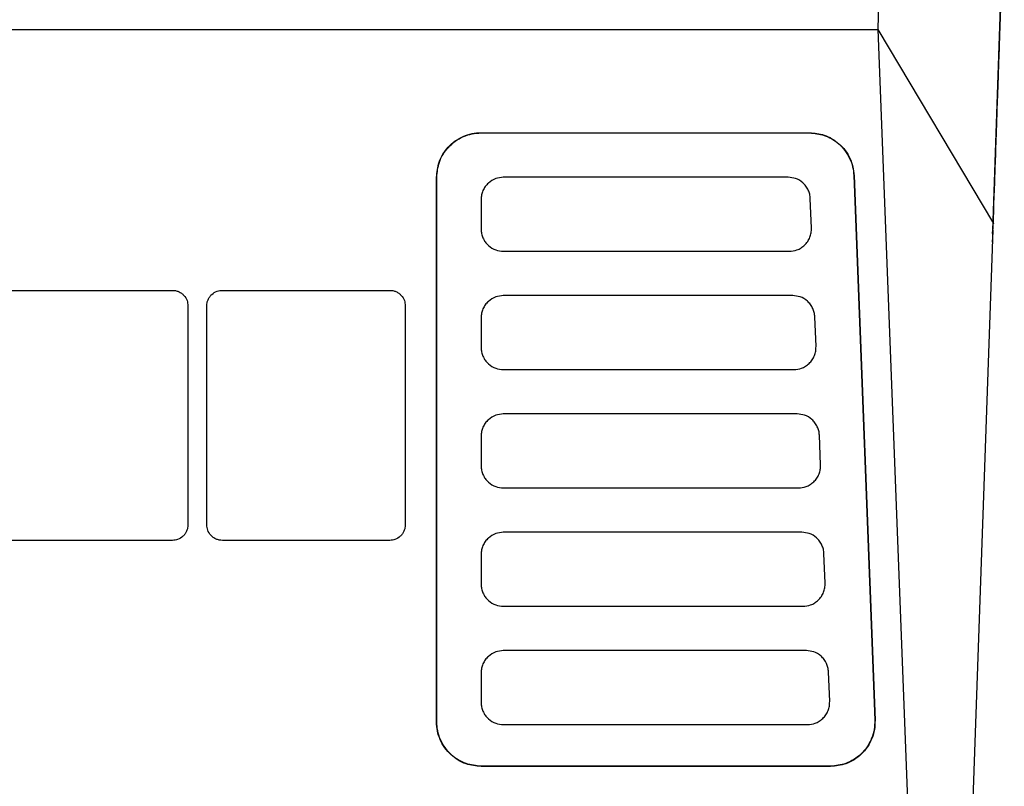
# Model space of a CAD drawing. Extents: x 189 to 1575, y -41 to 1223.
# Tile 9 of 60: x 741 to 807, y 161 to 213. Entities that reach past the tile are written whole.
import ezdxf

# ---------------------------------------------------------------- set-up
doc = ezdxf.new("R2010")
doc.units = 0
doc.layers.get('0').update_dxf_attribs({"linetype": 'CONTINUOUS'})

msp = doc.modelspace()

# ---------------------------------------------------------------- linework, layer by layer
at = {"color": 7, "linetype": 'Continuous'}
for p, q in [((806.51, 199.107), (807.273, 220.962)), ((690.44, 212.036), (798.717, 212.036)), ((798.717, 212.036), (800.943, 154.222)), ((798.717, 212.036), (806.538, 198.92)), ((771.89, 205.054), (794.099, 205.054)), ((771.89, 205.054), (771.89, 205.036)), ((771.89, 205.036), (794.099, 205.036)), ((794.099, 205.036), (794.099, 205.054)), ((768.873, 165.222), (768.873, 202.036)), ((768.873, 202.036), (768.89, 202.036)), ((768.89, 165.222), (768.89, 202.036)), ((792.655, 202.036), (773.39, 202.036)), ((797.114, 202.152), (797.096, 202.152)), ((797.096, 202.152), (798.513, 165.337)), ((797.114, 202.152), (798.531, 165.338)), ((771.89, 200.536), (771.89, 198.536)), ((794.231, 198.594), (794.154, 200.594)), ((806.488, 198.483), (804.943, 154.222)), ((806.48, 198.231), (806.489, 198.485)), ((773.39, 197.036), (792.732, 197.036)), ((739.689, 194.394), (751.009, 194.394)), ((754.389, 194.394), (765.709, 194.394)), ((792.963, 194.036), (773.39, 194.036)), ((752.062, 193.342), (752.062, 178.542)), ((753.337, 178.542), (753.337, 193.342)), ((766.762, 193.342), (766.762, 178.542)), ((771.89, 192.536), (771.89, 190.536)), ((794.539, 190.594), (794.462, 192.594)), ((773.39, 189.036), (793.04, 189.036)), ((793.271, 186.036), (773.39, 186.036)), ((771.89, 184.536), (771.89, 182.536)), ((794.847, 182.594), (794.77, 184.594)), ((773.39, 181.036), (793.348, 181.036)), ((793.579, 178.036), (773.39, 178.036)), ((751.009, 177.49), (739.689, 177.49)), ((765.709, 177.49), (754.389, 177.49)), ((771.89, 176.536), (771.89, 174.536)), ((795.155, 174.594), (795.078, 176.594)), ((773.39, 173.036), (793.656, 173.036)), ((793.887, 170.036), (773.39, 170.036)), ((771.89, 168.536), (771.89, 166.536)), ((795.463, 166.594), (795.386, 168.594)), ((768.873, 165.222), (768.89, 165.222)), ((798.531, 165.338), (798.513, 165.337)), ((773.39, 165.036), (793.964, 165.036)), ((771.89, 162.204), (771.89, 162.222)), ((795.516, 162.222), (771.89, 162.222)), ((795.516, 162.204), (771.89, 162.204)), ((795.516, 162.204), (795.516, 162.222))]:
    msp.add_line(p, q, dxfattribs=at)
for points, knots in [([(800.062, 244.557), (800.018, 243.888), (799.931, 242.572), (799.803, 240.345), (799.678, 237.964), (799.557, 235.456), (799.444, 232.903), (799.358, 230.842), (799.291, 229.154), (799.238, 227.781), (799.179, 226.202), (799.12, 224.566), (799.06, 222.871), (798.973, 220.314), (798.859, 216.785), (798.765, 213.626), (798.717, 212.036)], [0, 0, 0, 0, 0.097097, 0.190796, 0.281096, 0.372742, 0.457234, 0.53267, 0.563365, 0.607253, 0.651384, 0.695759, 0.740377, 0.785238, 0.891943, 1, 1, 1, 1]), ([(807.225, 219.574), (807.183, 218.384), (807.1, 216), (806.935, 211.271), (806.743, 205.765), (806.588, 201.328), (806.51, 199.108)], [0, 0, 0, 0, 0.249181, 0.498908, 0.74918, 1, 1, 1, 1]), ([(807.184, 218.405), (807.171, 218.03), (807.116, 216.449), (806.972, 212.331), (806.756, 206.149), (806.573, 200.899), (806.481, 198.275)], [0, 0, 0, 0, 0.094158, 0.396515, 0.698369, 1, 1, 1, 1]), ([(768.873, 202.036), (768.908, 202.383), (768.983, 203.127), (769.511, 203.964), (770.121, 204.51), (770.673, 204.819), (771.271, 205.018), (771.684, 205.042), (771.89, 205.054)], [0, 0, 0, 0, 0.219677, 0.47032, 0.604217, 0.738245, 0.869093, 1, 1, 1, 1]), ([(768.89, 202.036), (768.925, 202.381), (768.999, 203.121), (769.525, 203.953), (770.132, 204.496), (770.681, 204.803), (771.274, 205.001), (771.685, 205.024), (771.89, 205.036)], [0, 0, 0, 0, 0.219675, 0.470315, 0.60435, 0.738247, 0.869159, 1, 1, 1, 1]), ([(794.099, 205.054), (794.437, 205.02), (795.16, 204.95), (795.981, 204.448), (796.526, 203.866), (796.842, 203.336), (797.056, 202.758), (797.095, 202.354), (797.114, 202.152)], [0, 0, 0, 0, 0.219196, 0.468955, 0.602733, 0.736637, 0.868287, 1, 1, 1, 1]), ([(794.099, 205.036), (794.435, 205.003), (795.154, 204.933), (795.97, 204.434), (796.512, 203.856), (796.827, 203.328), (797.039, 202.754), (797.077, 202.352), (797.096, 202.152)], [0, 0, 0, 0, 0.219194, 0.46896, 0.602856, 0.736641, 0.868352, 1, 1, 1, 1]), ([(773.39, 202.036), (773.218, 202.019), (772.848, 201.982), (772.432, 201.719), (772.16, 201.415), (772.007, 201.141), (771.908, 200.844), (771.896, 200.639), (771.89, 200.536)], [0, 0, 0, 0, 0.219568, 0.470115, 0.604223, 0.738111, 0.869105, 1, 1, 1, 1]), ([(794.154, 200.594), (794.145, 200.694), (794.125, 200.895), (794.019, 201.182), (793.862, 201.446), (793.591, 201.735), (793.183, 201.984), (792.823, 202.02), (792.655, 202.036)], [0, 0, 0, 0, 0.131735, 0.263369, 0.397317, 0.531044, 0.780807, 1, 1, 1, 1]), ([(806.51, 199.108), (806.511, 199.086), (806.512, 199.043), (806.529, 198.961), (806.538, 198.92)], [0, 0, 0, 0, 0.495745, 1, 1, 1, 1]), ([(771.89, 198.536), (771.896, 198.433), (771.908, 198.228), (772.007, 197.931), (772.16, 197.657), (772.432, 197.353), (772.848, 197.091), (773.218, 197.054), (773.39, 197.036)], [0, 0, 0, 0, 0.131008, 0.261893, 0.39601, 0.529882, 0.780434, 1, 1, 1, 1]), ([(792.732, 197.036), (792.91, 197.054), (793.189, 197.082), (793.532, 197.255), (793.778, 197.446), (793.985, 197.689), (794.134, 197.974), (794.225, 198.28), (794.229, 198.489), (794.231, 198.594)], [0, 0, 0, 0, 0.219657, 0.345988, 0.47209, 0.60614, 0.739992, 0.87005, 1, 1, 1, 1]), ([(806.488, 198.483), (806.493, 198.565), (806.502, 198.733), (806.526, 198.857), (806.538, 198.92)], [0, 0, 0, 0, 0.488733, 1, 1, 1, 1]), ([(806.481, 198.275), (806.48, 198.249), (806.478, 198.198), (806.473, 198.053), (806.467, 197.872), (806.462, 197.724), (806.459, 197.65)], [0, 0, 0, 0, 0.249795, 0.499915, 0.749788, 1, 1, 1, 1]), ([(751.009, 194.394), (751.081, 194.39), (751.225, 194.382), (751.434, 194.312), (751.626, 194.205), (751.839, 194.014), (752.024, 193.722), (752.05, 193.463), (752.062, 193.342)], [0, 0, 0, 0, 0.1307661, 0.2617373, 0.3955372, 0.5296809, 0.7803239, 1, 1, 1, 1]), ([(753.337, 193.342), (753.341, 193.414), (753.35, 193.558), (753.419, 193.766), (753.526, 193.959), (753.717, 194.172), (754.009, 194.356), (754.268, 194.382), (754.389, 194.394)], [0, 0, 0, 0, 0.130876, 0.261909, 0.39574, 0.529864, 0.780439, 1, 1, 1, 1]), ([(765.709, 194.394), (765.781, 194.39), (765.925, 194.382), (766.134, 194.312), (766.326, 194.205), (766.539, 194.014), (766.724, 193.722), (766.75, 193.463), (766.762, 193.342)], [0, 0, 0, 0, 0.1307661, 0.2617373, 0.3955372, 0.5296809, 0.7803239, 1, 1, 1, 1]), ([(773.39, 194.036), (773.218, 194.019), (772.848, 193.982), (772.432, 193.719), (772.16, 193.415), (772.007, 193.141), (771.908, 192.844), (771.896, 192.639), (771.89, 192.536)], [0, 0, 0, 0, 0.219567, 0.470121, 0.604221, 0.73811, 0.869104, 1, 1, 1, 1]), ([(794.462, 192.594), (794.452, 192.694), (794.433, 192.895), (794.327, 193.182), (794.17, 193.446), (793.899, 193.735), (793.491, 193.984), (793.131, 194.02), (792.963, 194.036)], [0, 0, 0, 0, 0.13174, 0.263355, 0.397329, 0.53104, 0.780807, 1, 1, 1, 1]), ([(771.89, 190.536), (771.896, 190.433), (771.908, 190.228), (772.007, 189.931), (772.16, 189.657), (772.432, 189.353), (772.848, 189.091), (773.218, 189.054), (773.39, 189.036)], [0, 0, 0, 0, 0.131019, 0.261902, 0.396017, 0.529887, 0.780437, 1, 1, 1, 1]), ([(793.04, 189.036), (793.218, 189.054), (793.497, 189.082), (793.84, 189.255), (794.086, 189.446), (794.293, 189.689), (794.442, 189.974), (794.533, 190.28), (794.537, 190.489), (794.539, 190.594)], [0, 0, 0, 0, 0.219675, 0.345982, 0.4721, 0.606156, 0.739993, 0.870055, 1, 1, 1, 1]), ([(773.39, 186.036), (773.218, 186.019), (772.848, 185.982), (772.432, 185.719), (772.16, 185.415), (772.007, 185.141), (771.908, 184.844), (771.896, 184.639), (771.89, 184.536)], [0, 0, 0, 0, 0.219565, 0.470117, 0.604224, 0.738101, 0.869106, 1, 1, 1, 1]), ([(794.77, 184.594), (794.76, 184.694), (794.741, 184.895), (794.635, 185.182), (794.478, 185.446), (794.207, 185.735), (793.799, 185.984), (793.439, 186.02), (793.271, 186.036)], [0, 0, 0, 0, 0.131734, 0.263368, 0.397315, 0.531042, 0.780811, 1, 1, 1, 1]), ([(771.89, 182.536), (771.896, 182.433), (771.908, 182.228), (772.007, 181.931), (772.16, 181.657), (772.432, 181.353), (772.848, 181.091), (773.218, 181.054), (773.39, 181.036)], [0, 0, 0, 0, 0.131008, 0.261893, 0.396009, 0.529881, 0.780434, 1, 1, 1, 1]), ([(793.348, 181.036), (793.525, 181.054), (793.805, 181.082), (794.148, 181.255), (794.394, 181.446), (794.601, 181.689), (794.75, 181.974), (794.841, 182.28), (794.845, 182.489), (794.847, 182.594)], [0, 0, 0, 0, 0.219678, 0.345986, 0.472087, 0.606151, 0.73999, 0.870053, 1, 1, 1, 1]), ([(752.062, 178.542), (752.058, 178.47), (752.049, 178.326), (751.98, 178.118), (751.873, 177.925), (751.682, 177.712), (751.39, 177.528), (751.131, 177.502), (751.009, 177.49)], [0, 0, 0, 0, 0.130864, 0.261903, 0.395722, 0.529876, 0.780461, 1, 1, 1, 1]), ([(754.389, 177.49), (754.317, 177.494), (754.173, 177.502), (753.965, 177.571), (753.773, 177.679), (753.56, 177.87), (753.375, 178.161), (753.349, 178.421), (753.337, 178.542)], [0, 0, 0, 0, 0.130799, 0.261766, 0.395563, 0.529676, 0.78033, 1, 1, 1, 1]), ([(766.762, 178.542), (766.758, 178.47), (766.749, 178.326), (766.68, 178.118), (766.573, 177.925), (766.382, 177.712), (766.09, 177.528), (765.831, 177.502), (765.709, 177.49)], [0, 0, 0, 0, 0.130864, 0.261903, 0.395722, 0.529876, 0.780461, 1, 1, 1, 1]), ([(773.39, 178.036), (773.218, 178.019), (772.848, 177.982), (772.432, 177.719), (772.16, 177.415), (772.007, 177.141), (771.908, 176.844), (771.896, 176.639), (771.89, 176.536)], [0, 0, 0, 0, 0.219567, 0.470122, 0.604221, 0.73811, 0.869105, 1, 1, 1, 1]), ([(795.078, 176.594), (795.068, 176.694), (795.049, 176.895), (794.943, 177.182), (794.786, 177.446), (794.515, 177.735), (794.107, 177.984), (793.747, 178.02), (793.579, 178.036)], [0, 0, 0, 0, 0.13174, 0.263355, 0.397329, 0.53104, 0.780807, 1, 1, 1, 1]), ([(771.89, 174.536), (771.896, 174.433), (771.908, 174.228), (772.007, 173.931), (772.16, 173.657), (772.432, 173.353), (772.848, 173.091), (773.218, 173.054), (773.39, 173.036)], [0, 0, 0, 0, 0.131019, 0.261902, 0.396017, 0.529887, 0.780437, 1, 1, 1, 1]), ([(793.656, 173.036), (793.833, 173.054), (794.113, 173.082), (794.456, 173.255), (794.702, 173.446), (794.909, 173.689), (795.058, 173.974), (795.149, 174.28), (795.153, 174.489), (795.155, 174.594)], [0, 0, 0, 0, 0.219673, 0.346001, 0.472099, 0.606153, 0.740001, 0.870054, 1, 1, 1, 1]), ([(773.39, 170.036), (773.218, 170.019), (772.848, 169.982), (772.432, 169.719), (772.16, 169.415), (772.007, 169.141), (771.908, 168.844), (771.896, 168.639), (771.89, 168.536)], [0, 0, 0, 0, 0.219564, 0.470116, 0.604214, 0.738101, 0.869106, 1, 1, 1, 1]), ([(795.386, 168.594), (795.376, 168.694), (795.357, 168.895), (795.251, 169.182), (795.094, 169.446), (794.823, 169.735), (794.415, 169.984), (794.055, 170.02), (793.887, 170.036)], [0, 0, 0, 0, 0.131733, 0.263357, 0.397316, 0.531024, 0.780813, 1, 1, 1, 1]), ([(771.89, 166.536), (771.896, 166.433), (771.908, 166.228), (772.007, 165.931), (772.16, 165.657), (772.432, 165.353), (772.848, 165.091), (773.218, 165.054), (773.39, 165.036)], [0, 0, 0, 0, 0.131008, 0.261893, 0.396009, 0.529881, 0.780434, 1, 1, 1, 1]), ([(793.964, 165.036), (794.141, 165.054), (794.421, 165.082), (794.763, 165.255), (795.01, 165.446), (795.217, 165.689), (795.365, 165.974), (795.457, 166.28), (795.461, 166.489), (795.463, 166.594)], [0, 0, 0, 0, 0.219678, 0.345986, 0.472087, 0.606151, 0.73999, 0.870053, 1, 1, 1, 1]), ([(771.89, 162.204), (771.543, 162.239), (770.799, 162.314), (769.963, 162.843), (769.416, 163.453), (769.108, 164.005), (768.908, 164.602), (768.885, 165.015), (768.873, 165.222)], [0, 0, 0, 0, 0.219551, 0.470123, 0.604048, 0.7381, 0.86902, 1, 1, 1, 1]), ([(771.89, 162.222), (771.545, 162.257), (770.806, 162.331), (769.974, 162.857), (769.43, 163.463), (769.123, 164.012), (768.926, 164.606), (768.902, 165.017), (768.89, 165.222)], [0, 0, 0, 0, 0.219554, 0.470129, 0.604156, 0.7381, 0.869074, 1, 1, 1, 1]), ([(798.531, 165.338), (798.527, 165.127), (798.518, 164.706), (798.335, 164.089), (798.034, 163.517), (797.619, 163.028), (797.124, 162.645), (796.435, 162.297), (795.873, 162.24), (795.516, 162.204)], [0, 0, 0, 0, 0.129981, 0.260018, 0.394479, 0.527889, 0.654053, 0.780324, 1, 1, 1, 1]), ([(798.513, 165.337), (798.509, 165.128), (798.501, 164.709), (798.319, 164.095), (798.02, 163.527), (797.607, 163.04), (797.114, 162.66), (796.429, 162.314), (795.87, 162.258), (795.516, 162.222)], [0, 0, 0, 0, 0.130043, 0.260017, 0.394484, 0.527894, 0.654168, 0.780316, 1, 1, 1, 1])]:
    msp.add_open_spline(points, degree=3, knots=knots, dxfattribs=at)

doc.saveas('drawing.dxf')
